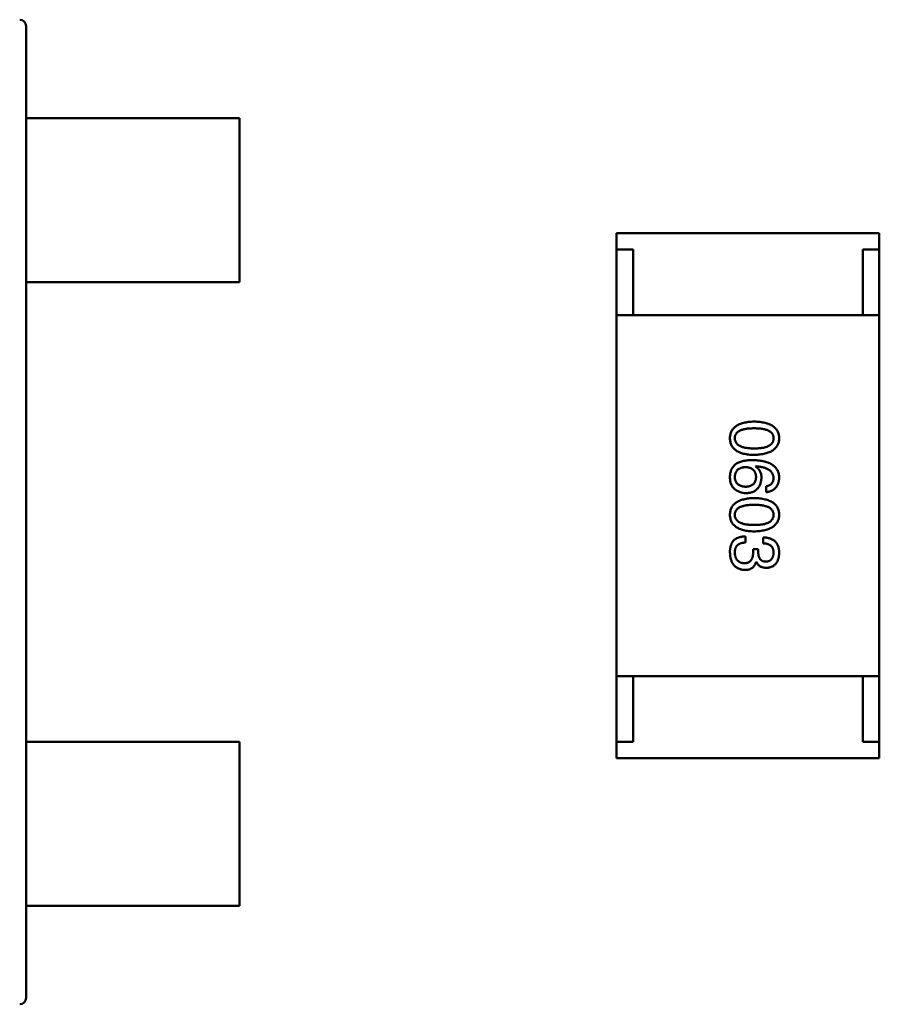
# Model space of a CAD drawing. Header units: millimetres. Extents: x 37 to 347, y 164 to 266.
# Tile 14 of 39: x 307.01 to 309.63, y 203.75 to 206.75. Entities that reach past the tile are written whole.
import ezdxf

# ---------------------------------------------------------------- set-up
doc = ezdxf.new("R2010")
doc.units = ezdxf.units.MM
doc.header["$LTSCALE"] = 0.75
doc.layers.add('Visible', color=7, linetype='Continuous', lineweight=50)

msp = doc.modelspace()

# ---------------------------------------------------------------- linework, layer by layer
at = {"layer": 'Visible'}
for p, q in [((307.0333, 206.7343), (307.0333, 206.7346)), ((307.0333, 206.4543), (307.0333, 206.7343)), ((307.0333, 206.4543), (307.0333, 205.9543)), ((307.0511, 206.4543), (307.0333, 206.4543)), ((307.0511, 206.4543), (307.2294, 206.4543)), ((307.2874, 206.4543), (307.2294, 206.4543)), ((307.3072, 206.4543), (307.2874, 206.4543)), ((307.6833, 206.4543), (307.3072, 206.4543)), ((307.6833, 206.4543), (307.6833, 205.9543)), ((309.6314, 206.104), (308.8314, 206.104)), ((308.8314, 206.054), (308.8314, 206.104)), ((309.6314, 206.054), (309.6314, 206.104)), ((308.8314, 205.854), (308.8314, 206.054)), ((308.8314, 206.054), (308.8814, 206.054)), ((308.8814, 206.054), (308.8814, 205.854)), ((309.5814, 205.854), (309.5814, 206.054)), ((309.5814, 206.054), (309.6314, 206.054)), ((309.6314, 205.854), (309.6314, 206.054)), ((307.0333, 204.5543), (307.0333, 205.9543)), ((307.0511, 205.9543), (307.0333, 205.9543)), ((307.0511, 205.9543), (307.2294, 205.9543)), ((307.2874, 205.9543), (307.2294, 205.9543)), ((307.3072, 205.9543), (307.2874, 205.9543)), ((307.6833, 205.9543), (307.3072, 205.9543)), ((308.8314, 204.754), (308.8314, 205.854)), ((308.8314, 205.854), (309.6314, 205.854)), ((309.5814, 205.854), (308.8814, 205.854)), ((309.6314, 205.854), (309.6314, 204.754)), ((309.2544, 205.3927), (309.2552, 205.3936)), ((309.2872, 205.3329), (309.2872, 205.3149)), ((309.2241, 205.1612), (309.2241, 205.1801)), ((309.2782, 205.1768), (309.2782, 205.1588)), ((309.247, 205.1407), (309.247, 205.1317)), ((309.2626, 205.1407), (309.247, 205.1407)), ((309.2626, 205.1309), (309.2626, 205.1407)), ((309.2561, 205.1022), (309.2569, 205.1022)), ((308.8314, 204.754), (308.8314, 204.554)), ((308.8314, 204.754), (309.6314, 204.754)), ((309.5814, 204.754), (308.8814, 204.754)), ((308.8814, 204.554), (308.8814, 204.754)), ((309.5814, 204.754), (309.5814, 204.554)), ((309.6314, 204.754), (309.6314, 204.554)), ((307.0333, 204.5543), (307.0333, 204.0543)), ((307.0511, 204.5543), (307.0333, 204.5543)), ((307.0511, 204.5543), (307.2294, 204.5543)), ((307.2874, 204.5543), (307.2294, 204.5543)), ((307.3072, 204.5543), (307.2874, 204.5543)), ((307.6833, 204.5543), (307.3072, 204.5543)), ((307.6833, 204.5543), (307.6833, 204.0543)), ((308.8314, 204.554), (308.8814, 204.554)), ((308.8314, 204.554), (308.8314, 204.504)), ((309.5814, 204.554), (309.6314, 204.554)), ((309.6314, 204.554), (309.6314, 204.504)), ((309.6314, 204.504), (308.8314, 204.504)), ((307.0333, 203.7743), (307.0333, 204.0543)), ((307.0511, 204.0543), (307.0333, 204.0543)), ((307.0511, 204.0543), (307.2294, 204.0543)), ((307.2874, 204.0543), (307.2294, 204.0543)), ((307.3072, 204.0543), (307.2874, 204.0543)), ((307.6833, 204.0543), (307.3072, 204.0543)), ((307.0333, 203.774), (307.0333, 203.7743))]:
    msp.add_line(p, q, dxfattribs=at)
at = {"layer": 'Visible', "extrusion": (0, 0, -1)}
for centre, start, end in [((-307.0133, 206.7343), 90.864, 179.136), ((-307.0133, 203.7743), 180.864, 269.136)]:
    msp.add_arc(centre, 0.02, start, end, dxfattribs=at)
at = {"layer": 'Visible'}
msp.add_arc((309.2251, 205.3635), 0.0519, 225.691, 270.7052, dxfattribs=at)
for points, knots in [([(309.2503, 205.5298), (309.2474, 205.5297), (309.2417, 205.5295), (309.2334, 205.5287), (309.2256, 205.5276), (309.2185, 205.5261), (309.2119, 205.5243), (309.2058, 205.522), (309.2003, 205.5194), (309.1954, 205.5164), (309.191, 205.5131), (309.1872, 205.5093), (309.184, 205.5052), (309.1814, 205.5006), (309.1793, 205.4957), (309.1778, 205.4905), (309.1768, 205.4849), (309.1766, 205.481), (309.1766, 205.479)], [0, 0, 0, 0, 0.087693, 0.170223, 0.247496, 0.319826, 0.387768, 0.451403, 0.511459, 0.568358, 0.622671, 0.675251, 0.726739, 0.778422, 0.830759, 0.884394, 0.940865, 1, 1, 1, 1]), ([(309.3266, 205.479), (309.3265, 205.481), (309.3263, 205.4849), (309.3253, 205.4905), (309.3237, 205.4957), (309.3216, 205.5006), (309.3188, 205.5052), (309.3155, 205.5093), (309.3116, 205.5131), (309.3071, 205.5164), (309.302, 205.5194), (309.2963, 205.522), (309.2901, 205.5243), (309.2832, 205.5261), (309.2758, 205.5276), (309.2678, 205.5287), (309.2593, 205.5295), (309.2534, 205.5297), (309.2503, 205.5298)], [0, 0, 0, 0, 0.057911, 0.113262, 0.165956, 0.217443, 0.268511, 0.319665, 0.372, 0.426129, 0.483365, 0.543779, 0.607756, 0.676562, 0.749704, 0.827713, 0.911177, 1, 1, 1, 1]), ([(309.1913, 205.479), (309.1914, 205.4802), (309.1915, 205.4826), (309.1921, 205.4861), (309.1933, 205.4893), (309.195, 205.4923), (309.197, 205.4951), (309.1996, 205.4976), (309.2026, 205.4998), (309.2061, 205.5018), (309.2101, 205.5036), (309.2145, 205.5052), (309.2193, 205.5064), (309.2246, 205.5075), (309.2304, 205.5083), (309.2366, 205.5089), (309.2433, 205.5092), (309.2479, 205.5093), (309.2503, 205.5093)], [0, 0, 0, 0, 0.049766, 0.097012, 0.143225, 0.188786, 0.235079, 0.282962, 0.333687, 0.387747, 0.445963, 0.508657, 0.576545, 0.649868, 0.72822, 0.812712, 0.903543, 1, 1, 1, 1]), ([(309.2503, 205.5093), (309.2527, 205.5093), (309.2573, 205.5092), (309.264, 205.5089), (309.2703, 205.5083), (309.276, 205.5075), (309.2813, 205.5064), (309.2862, 205.5052), (309.2906, 205.5036), (309.2945, 205.5018), (309.298, 205.4998), (309.3011, 205.4976), (309.3036, 205.4951), (309.3057, 205.4923), (309.3074, 205.4893), (309.3085, 205.4861), (309.3092, 205.4826), (309.3093, 205.4802), (309.3093, 205.479)], [0, 0, 0, 0, 0.096452, 0.187278, 0.271765, 0.350519, 0.423437, 0.491321, 0.554011, 0.612224, 0.666281, 0.717003, 0.764884, 0.811423, 0.856783, 0.902993, 0.950236, 1, 1, 1, 1]), ([(309.1766, 205.479), (309.1766, 205.477), (309.1768, 205.4731), (309.1778, 205.4675), (309.1793, 205.4622), (309.1814, 205.4573), (309.184, 205.4528), (309.1872, 205.4487), (309.191, 205.4449), (309.1954, 205.4415), (309.2003, 205.4386), (309.2058, 205.436), (309.2119, 205.4337), (309.2185, 205.4318), (309.2256, 205.4303), (309.2334, 205.4292), (309.2417, 205.4285), (309.2474, 205.4283), (309.2503, 205.4282)], [0, 0, 0, 0, 0.059134, 0.115603, 0.169236, 0.221572, 0.273254, 0.32474, 0.377319, 0.431815, 0.488555, 0.548609, 0.612242, 0.680182, 0.75251, 0.829782, 0.91231, 1, 1, 1, 1]), ([(309.2503, 205.4478), (309.248, 205.4479), (309.2434, 205.4479), (309.2368, 205.4483), (309.2307, 205.4489), (309.2249, 205.4497), (309.2197, 205.4508), (309.2148, 205.4521), (309.2105, 205.4537), (309.2065, 205.4555), (309.203, 205.4576), (309.2, 205.4599), (309.1974, 205.4625), (309.1953, 205.4653), (309.1936, 205.4684), (309.1923, 205.4717), (309.1915, 205.4753), (309.1914, 205.4777), (309.1913, 205.479)], [0, 0, 0, 0, 0.094834, 0.184067, 0.267029, 0.344713, 0.417334, 0.484367, 0.546941, 0.604717, 0.65953, 0.710539, 0.759381, 0.806382, 0.853027, 0.900623, 0.949121, 1, 1, 1, 1]), ([(309.2503, 205.4282), (309.2533, 205.4283), (309.2592, 205.4286), (309.2677, 205.4294), (309.2756, 205.4306), (309.2829, 205.4321), (309.2897, 205.434), (309.2959, 205.4363), (309.3016, 205.439), (309.3067, 205.442), (309.3112, 205.4453), (309.3151, 205.4491), (309.3185, 205.4532), (309.3213, 205.4576), (309.3235, 205.4625), (309.3251, 205.4676), (309.3262, 205.4732), (309.3264, 205.477), (309.3266, 205.479)], [0, 0, 0, 0, 0.088475, 0.171606, 0.249595, 0.322626, 0.391327, 0.455765, 0.516374, 0.573675, 0.628522, 0.681161, 0.732559, 0.783563, 0.83504, 0.887639, 0.942585, 1, 1, 1, 1]), ([(309.3093, 205.479), (309.3093, 205.4777), (309.3092, 205.4753), (309.3085, 205.4717), (309.3074, 205.4684), (309.3057, 205.4653), (309.3036, 205.4625), (309.3011, 205.4599), (309.298, 205.4576), (309.2945, 205.4555), (309.2906, 205.4537), (309.2862, 205.4521), (309.2813, 205.4508), (309.276, 205.4497), (309.2703, 205.4489), (309.264, 205.4483), (309.2573, 205.4479), (309.2527, 205.4479), (309.2503, 205.4478)], [0, 0, 0, 0, 0.050604, 0.098688, 0.145699, 0.191791, 0.238625, 0.286717, 0.337546, 0.391814, 0.449755, 0.512106, 0.579685, 0.652048, 0.730262, 0.814146, 0.904281, 1, 1, 1, 1]), ([(309.247, 205.4124), (309.2444, 205.4124), (309.2392, 205.4123), (309.2317, 205.4118), (309.2247, 205.411), (309.2181, 205.4098), (309.2119, 205.4084), (309.2062, 205.4065), (309.201, 205.4044), (309.1978, 205.4026), (309.1962, 205.4018)], [0, 0, 0, 0, 0.151498, 0.29521, 0.430242, 0.557137, 0.677306, 0.790845, 0.898111, 1, 1, 1, 1]), ([(309.3266, 205.3583), (309.3264, 205.3604), (309.3262, 205.3646), (309.3251, 205.3706), (309.3234, 205.3762), (309.3211, 205.3814), (309.3182, 205.3862), (309.3147, 205.3906), (309.3106, 205.3946), (309.3058, 205.3982), (309.3005, 205.4014), (309.2947, 205.4042), (309.2882, 205.4066), (309.2811, 205.4085), (309.2734, 205.4101), (309.2652, 205.4113), (309.2563, 205.4121), (309.2502, 205.4123), (309.247, 205.4124)], [0, 0, 0, 0, 0.058957, 0.115262, 0.16907, 0.221312, 0.273147, 0.324961, 0.377649, 0.432026, 0.488925, 0.549039, 0.612912, 0.680653, 0.753056, 0.830314, 0.912483, 1, 1, 1, 1]), ([(309.1962, 205.4018), (309.1947, 205.4006), (309.1917, 205.3984), (309.1879, 205.3945), (309.1845, 205.3903), (309.1818, 205.3856), (309.1796, 205.3805), (309.178, 205.3751), (309.1769, 205.3693), (309.1767, 205.3653), (309.1766, 205.3632)], [0, 0, 0, 0, 0.125033, 0.246266, 0.36603, 0.485265, 0.606781, 0.732144, 0.862551, 1, 1, 1, 1]), ([(309.1913, 205.3599), (309.1914, 205.3611), (309.1915, 205.3635), (309.192, 205.3668), (309.1926, 205.37), (309.1936, 205.3729), (309.1948, 205.3757), (309.1963, 205.3782), (309.1979, 205.3805), (309.1999, 205.3825), (309.2021, 205.3844), (309.2045, 205.386), (309.2072, 205.3874), (309.2101, 205.3886), (309.2133, 205.3895), (309.2166, 205.3903), (309.2203, 205.3909), (309.2228, 205.391), (309.2241, 205.3911)], [0, 0, 0, 0, 0.070403, 0.137196, 0.200053, 0.260887, 0.31876, 0.37535, 0.430743, 0.485927, 0.541678, 0.598832, 0.657726, 0.719441, 0.783504, 0.851852, 0.923533, 1, 1, 1, 1]), ([(309.2241, 205.3911), (309.2254, 205.391), (309.2278, 205.3908), (309.2314, 205.3903), (309.2347, 205.3896), (309.2378, 205.3886), (309.2406, 205.3875), (309.2432, 205.3861), (309.2456, 205.3845), (309.2477, 205.3827), (309.2496, 205.3807), (309.2512, 205.3785), (309.2527, 205.3761), (309.2538, 205.3734), (309.2548, 205.3705), (309.2554, 205.3675), (309.2559, 205.3642), (309.256, 205.3619), (309.2561, 205.3608)], [0, 0, 0, 0, 0.076072, 0.148369, 0.216753, 0.281358, 0.342792, 0.401604, 0.458929, 0.514444, 0.569818, 0.625343, 0.681554, 0.739608, 0.800134, 0.863477, 0.929547, 1, 1, 1, 1]), ([(309.2725, 205.3583), (309.2724, 205.3603), (309.2723, 205.3641), (309.2715, 205.3696), (309.27, 205.3746), (309.2681, 205.3792), (309.2655, 205.3833), (309.2624, 205.387), (309.2587, 205.3902), (309.2559, 205.3919), (309.2544, 205.3927)], [0, 0, 0, 0, 0.144617, 0.279572, 0.40596, 0.526097, 0.64389, 0.760003, 0.877724, 1, 1, 1, 1]), ([(309.2552, 205.3936), (309.2574, 205.3934), (309.2615, 205.3931), (309.2674, 205.3923), (309.273, 205.3914), (309.2782, 205.3902), (309.283, 205.3888), (309.2874, 205.3871), (309.2914, 205.3853), (309.295, 205.3832), (309.2982, 205.3809), (309.301, 205.3783), (309.3034, 205.3756), (309.3054, 205.3725), (309.307, 205.3693), (309.3082, 205.3658), (309.3091, 205.3622), (309.3092, 205.3596), (309.3093, 205.3583)], [0, 0, 0, 0, 0.089218, 0.173709, 0.252753, 0.326963, 0.397099, 0.462534, 0.524018, 0.582178, 0.637235, 0.689955, 0.741228, 0.791618, 0.841661, 0.892925, 0.945259, 1, 1, 1, 1]), ([(309.1766, 205.3632), (309.1765, 205.3611), (309.1765, 205.3571), (309.1769, 205.3512), (309.1778, 205.3458), (309.1791, 205.341), (309.1808, 205.3365), (309.1831, 205.3327), (309.1857, 205.3292), (309.1878, 205.3273), (309.1889, 205.3263)], [0, 0, 0, 0, 0.156782, 0.301945, 0.436395, 0.561474, 0.678489, 0.78853, 0.894967, 1, 1, 1, 1]), ([(309.2249, 205.3313), (309.2236, 205.3313), (309.2211, 205.3315), (309.2174, 205.332), (309.214, 205.3327), (309.2109, 205.3336), (309.2079, 205.3347), (309.2052, 205.336), (309.2027, 205.3375), (309.2005, 205.3392), (309.1985, 205.3411), (309.1967, 205.3432), (309.1952, 205.3455), (309.194, 205.348), (309.1929, 205.3507), (309.1921, 205.3536), (309.1916, 205.3567), (309.1914, 205.3589), (309.1913, 205.3599)], [0, 0, 0, 0, 0.078863, 0.153308, 0.223539, 0.289857, 0.35341, 0.413572, 0.471721, 0.528235, 0.584279, 0.638781, 0.69466, 0.751251, 0.809198, 0.869697, 0.933318, 1, 1, 1, 1]), ([(309.2561, 205.3608), (309.256, 205.3596), (309.2559, 205.3574), (309.2554, 205.3543), (309.2548, 205.3513), (309.2539, 205.3485), (309.2527, 205.3459), (309.2514, 205.3435), (309.2497, 205.3414), (309.2479, 205.3394), (309.2458, 205.3377), (309.2435, 205.3361), (309.241, 205.3348), (309.2382, 205.3336), (309.2352, 205.3328), (309.232, 205.332), (309.2285, 205.3315), (309.2261, 205.3313), (309.2249, 205.3313)], [0, 0, 0, 0, 0.069884, 0.136529, 0.199638, 0.259844, 0.317774, 0.374356, 0.430026, 0.485148, 0.5409, 0.597889, 0.657472, 0.718614, 0.783613, 0.85129, 0.923712, 1, 1, 1, 1]), ([(309.2257, 205.3116), (309.2275, 205.3117), (309.2309, 205.3119), (309.2359, 205.3126), (309.2406, 205.3137), (309.2449, 205.315), (309.249, 205.3168), (309.2527, 205.3189), (309.2561, 205.3213), (309.2592, 205.324), (309.262, 205.3272), (309.2645, 205.3306), (309.2666, 205.3344), (309.2684, 205.3385), (309.2699, 205.343), (309.2711, 205.3478), (309.272, 205.3529), (309.2723, 205.3565), (309.2725, 205.3583)], [0, 0, 0, 0, 0.071527, 0.139094, 0.20346, 0.264939, 0.323904, 0.381383, 0.437591, 0.493343, 0.549401, 0.606085, 0.664838, 0.725424, 0.788712, 0.855452, 0.925772, 1, 1, 1, 1]), ([(309.2872, 205.3149), (309.2887, 205.3151), (309.2916, 205.3154), (309.2958, 205.3164), (309.2998, 205.3175), (309.3035, 205.319), (309.3069, 205.3208), (309.3101, 205.3229), (309.3129, 205.3251), (309.3156, 205.3277), (309.3179, 205.3306), (309.3199, 205.3337), (309.3217, 205.3372), (309.3233, 205.3409), (309.3245, 205.3448), (309.3255, 205.3491), (309.3262, 205.3536), (309.3264, 205.3567), (309.3266, 205.3583)], [0, 0, 0, 0, 0.06947, 0.136096, 0.199592, 0.260665, 0.319672, 0.377156, 0.433415, 0.489984, 0.546535, 0.604276, 0.663499, 0.725182, 0.788953, 0.855683, 0.926216, 1, 1, 1, 1]), ([(309.3093, 205.3583), (309.3093, 205.3566), (309.3092, 205.3534), (309.3081, 205.3488), (309.3064, 205.3447), (309.3039, 205.3412), (309.3007, 205.3382), (309.2968, 205.3359), (309.2923, 205.334), (309.289, 205.3333), (309.2872, 205.3329)], [0, 0, 0, 0, 0.136586, 0.261496, 0.378089, 0.490612, 0.605522, 0.725767, 0.8561, 1, 1, 1, 1]), ([(309.2503, 205.2967), (309.2474, 205.2965), (309.2417, 205.2964), (309.2334, 205.2956), (309.2256, 205.2945), (309.2185, 205.293), (309.2119, 205.2911), (309.2058, 205.2889), (309.2003, 205.2863), (309.1954, 205.2832), (309.191, 205.2799), (309.1872, 205.2761), (309.184, 205.272), (309.1814, 205.2675), (309.1793, 205.2626), (309.1778, 205.2573), (309.1768, 205.2517), (309.1766, 205.2478), (309.1766, 205.2458)], [0, 0, 0, 0, 0.087693, 0.170223, 0.247496, 0.319826, 0.387768, 0.451403, 0.511459, 0.568358, 0.622671, 0.675251, 0.726739, 0.778422, 0.830759, 0.884394, 0.940865, 1, 1, 1, 1]), ([(309.3266, 205.2458), (309.3265, 205.2478), (309.3263, 205.2517), (309.3253, 205.2573), (309.3237, 205.2626), (309.3216, 205.2675), (309.3188, 205.272), (309.3155, 205.2761), (309.3116, 205.2799), (309.3071, 205.2833), (309.302, 205.2863), (309.2963, 205.2889), (309.2901, 205.2911), (309.2832, 205.293), (309.2758, 205.2945), (309.2678, 205.2956), (309.2593, 205.2964), (309.2534, 205.2965), (309.2503, 205.2967)], [0, 0, 0, 0, 0.057911, 0.113262, 0.165956, 0.217443, 0.268511, 0.319665, 0.372, 0.426129, 0.483365, 0.543779, 0.607756, 0.676562, 0.749704, 0.827713, 0.911177, 1, 1, 1, 1]), ([(309.1913, 205.2458), (309.1914, 205.2471), (309.1915, 205.2495), (309.1921, 205.2529), (309.1933, 205.2562), (309.195, 205.2592), (309.197, 205.2619), (309.1996, 205.2644), (309.2026, 205.2667), (309.2061, 205.2687), (309.2101, 205.2705), (309.2145, 205.272), (309.2193, 205.2732), (309.2246, 205.2744), (309.2304, 205.2752), (309.2366, 205.2757), (309.2433, 205.2761), (309.2479, 205.2761), (309.2503, 205.2762)], [0, 0, 0, 0, 0.049766, 0.097012, 0.143225, 0.188786, 0.235079, 0.282962, 0.333687, 0.387747, 0.445963, 0.508657, 0.576545, 0.649868, 0.72822, 0.812712, 0.903543, 1, 1, 1, 1]), ([(309.2503, 205.2762), (309.2527, 205.2761), (309.2573, 205.2761), (309.264, 205.2757), (309.2703, 205.2752), (309.276, 205.2744), (309.2813, 205.2732), (309.2862, 205.272), (309.2906, 205.2705), (309.2945, 205.2687), (309.298, 205.2667), (309.3011, 205.2644), (309.3036, 205.2619), (309.3057, 205.2592), (309.3074, 205.2562), (309.3085, 205.2529), (309.3092, 205.2495), (309.3093, 205.2471), (309.3093, 205.2458)], [0, 0, 0, 0, 0.096452, 0.187278, 0.271765, 0.350519, 0.423437, 0.491321, 0.554011, 0.612224, 0.666281, 0.717003, 0.764884, 0.811423, 0.856783, 0.902993, 0.950236, 1, 1, 1, 1]), ([(309.1766, 205.2458), (309.1766, 205.2438), (309.1768, 205.24), (309.1778, 205.2343), (309.1793, 205.2291), (309.1814, 205.2242), (309.184, 205.2197), (309.1872, 205.2155), (309.191, 205.2118), (309.1954, 205.2084), (309.2003, 205.2054), (309.2058, 205.2028), (309.2119, 205.2006), (309.2185, 205.1987), (309.2256, 205.1972), (309.2334, 205.1961), (309.2417, 205.1953), (309.2474, 205.1951), (309.2503, 205.195)], [0, 0, 0, 0, 0.059134, 0.115603, 0.169236, 0.221572, 0.273254, 0.32474, 0.377319, 0.431815, 0.488555, 0.548609, 0.612242, 0.680182, 0.75251, 0.829782, 0.91231, 1, 1, 1, 1]), ([(309.2503, 205.2147), (309.248, 205.2147), (309.2434, 205.2147), (309.2368, 205.2151), (309.2307, 205.2157), (309.2249, 205.2166), (309.2197, 205.2176), (309.2148, 205.219), (309.2105, 205.2205), (309.2065, 205.2224), (309.203, 205.2244), (309.2, 205.2268), (309.1974, 205.2293), (309.1953, 205.2322), (309.1936, 205.2352), (309.1923, 205.2385), (309.1915, 205.2421), (309.1914, 205.2446), (309.1913, 205.2458)], [0, 0, 0, 0, 0.094834, 0.184067, 0.267029, 0.344713, 0.417334, 0.484367, 0.546941, 0.604717, 0.65953, 0.710539, 0.759381, 0.806382, 0.853027, 0.900623, 0.949121, 1, 1, 1, 1]), ([(309.2503, 205.195), (309.2533, 205.1951), (309.2592, 205.1954), (309.2677, 205.1963), (309.2756, 205.1975), (309.2829, 205.199), (309.2897, 205.2009), (309.2959, 205.2032), (309.3016, 205.2058), (309.3067, 205.2088), (309.3112, 205.2122), (309.3151, 205.2159), (309.3185, 205.22), (309.3213, 205.2245), (309.3235, 205.2293), (309.3251, 205.2345), (309.3262, 205.24), (309.3264, 205.2439), (309.3266, 205.2458)], [0, 0, 0, 0, 0.088475, 0.171606, 0.249595, 0.322626, 0.391327, 0.455765, 0.516374, 0.573675, 0.628522, 0.681161, 0.732559, 0.783563, 0.83504, 0.887639, 0.942585, 1, 1, 1, 1]), ([(309.3093, 205.2458), (309.3093, 205.2446), (309.3092, 205.2421), (309.3085, 205.2385), (309.3074, 205.2352), (309.3057, 205.2321), (309.3036, 205.2293), (309.3011, 205.2267), (309.298, 205.2244), (309.2945, 205.2223), (309.2906, 205.2205), (309.2862, 205.219), (309.2813, 205.2176), (309.276, 205.2165), (309.2703, 205.2157), (309.264, 205.2151), (309.2573, 205.2147), (309.2527, 205.2147), (309.2503, 205.2147)], [0, 0, 0, 0, 0.050604, 0.098688, 0.145699, 0.191791, 0.238625, 0.286717, 0.337546, 0.391814, 0.449755, 0.512106, 0.579685, 0.652048, 0.730262, 0.814146, 0.904281, 1, 1, 1, 1]), ([(309.2241, 205.1801), (309.2228, 205.18), (309.2201, 205.1799), (309.2163, 205.1796), (309.2127, 205.1791), (309.2092, 205.1784), (309.2059, 205.1776), (309.2028, 205.1766), (309.1998, 205.1755), (309.1971, 205.1742), (309.1945, 205.1727), (309.1921, 205.1711), (309.1898, 205.1693), (309.1878, 205.1674), (309.1859, 205.1653), (309.1843, 205.163), (309.1827, 205.1605), (309.1819, 205.1588), (309.1815, 205.1579)], [0, 0, 0, 0, 0.078937, 0.154495, 0.226898, 0.296844, 0.363348, 0.427781, 0.48946, 0.549586, 0.607902, 0.664733, 0.720805, 0.776157, 0.831175, 0.886736, 0.943094, 1, 1, 1, 1]), ([(309.3266, 205.1293), (309.3265, 205.1311), (309.3264, 205.1348), (309.3257, 205.1401), (309.3247, 205.1451), (309.3233, 205.1497), (309.3216, 205.154), (309.3195, 205.1579), (309.317, 205.1614), (309.3141, 205.1646), (309.3109, 205.1674), (309.3073, 205.1698), (309.3033, 205.1719), (309.299, 205.1736), (309.2943, 205.175), (309.2893, 205.176), (309.2838, 205.1766), (309.2801, 205.1767), (309.2782, 205.1768)], [0, 0, 0, 0, 0.073232, 0.142595, 0.207997, 0.270074, 0.329156, 0.386529, 0.441846, 0.496976, 0.551877, 0.607941, 0.665637, 0.725446, 0.788542, 0.855101, 0.925196, 1, 1, 1, 1]), ([(309.1815, 205.1579), (309.1811, 205.1571), (309.1803, 205.1553), (309.1793, 205.1525), (309.1784, 205.1495), (309.1778, 205.1462), (309.1772, 205.1427), (309.1768, 205.139), (309.1766, 205.135), (309.1766, 205.1323), (309.1766, 205.1309)], [0, 0, 0, 0, 0.101955, 0.208983, 0.322698, 0.44339, 0.570851, 0.70629, 0.84885, 1, 1, 1, 1]), ([(309.1913, 205.1301), (309.1913, 205.1313), (309.1914, 205.1337), (309.1918, 205.1371), (309.1924, 205.1404), (309.1933, 205.1434), (309.1944, 205.1462), (309.1959, 205.1487), (309.1976, 205.151), (309.1995, 205.1531), (309.2017, 205.1549), (309.2041, 205.1565), (309.2068, 205.1579), (309.2098, 205.159), (309.213, 205.16), (309.2165, 205.1606), (309.2202, 205.1611), (309.2228, 205.1612), (309.2241, 205.1612)], [0, 0, 0, 0, 0.071272, 0.13882, 0.201858, 0.262757, 0.320043, 0.376709, 0.431462, 0.486034, 0.541209, 0.597703, 0.65589, 0.717768, 0.782056, 0.850407, 0.92277, 1, 1, 1, 1]), ([(309.2782, 205.1588), (309.2795, 205.1587), (309.2819, 205.1586), (309.2854, 205.1582), (309.2887, 205.1576), (309.2918, 205.1567), (309.2946, 205.1557), (309.2972, 205.1544), (309.2995, 205.1529), (309.3016, 205.1512), (309.3034, 205.1493), (309.305, 205.1472), (309.3064, 205.1449), (309.3075, 205.1423), (309.3083, 205.1395), (309.3089, 205.1366), (309.3093, 205.1334), (309.3093, 205.1312), (309.3093, 205.1301)], [0, 0, 0, 0, 0.078134, 0.15164, 0.221358, 0.286689, 0.348614, 0.407697, 0.464247, 0.520153, 0.574432, 0.629291, 0.684538, 0.742032, 0.801329, 0.863637, 0.930123, 1, 1, 1, 1]), ([(309.1766, 205.1309), (309.1767, 205.1288), (309.1768, 205.1248), (309.1775, 205.119), (309.1786, 205.1136), (309.18, 205.1086), (309.1816, 205.1039), (309.1837, 205.0996), (309.1861, 205.0957), (309.1888, 205.0921), (309.1918, 205.089), (309.1952, 205.0862), (309.1989, 205.0838), (309.203, 205.0818), (309.2074, 205.0801), (309.2121, 205.0789), (309.2172, 205.078), (309.2207, 205.0777), (309.2225, 205.0776)], [0, 0, 0, 0, 0.078078, 0.151942, 0.221594, 0.28726, 0.350176, 0.409768, 0.467648, 0.523784, 0.578904, 0.634014, 0.689819, 0.746826, 0.805875, 0.867063, 0.931764, 1, 1, 1, 1]), ([(309.22, 205.0981), (309.2189, 205.0982), (309.2168, 205.0984), (309.2137, 205.0989), (309.2108, 205.0997), (309.2081, 205.1007), (309.2056, 205.1019), (309.2032, 205.1033), (309.2012, 205.105), (309.1992, 205.1069), (309.1975, 205.109), (309.1961, 205.1114), (309.1947, 205.1139), (309.1937, 205.1167), (309.1928, 205.1198), (309.1921, 205.123), (309.1916, 205.1265), (309.1914, 205.1289), (309.1913, 205.1301)], [0, 0, 0, 0, 0.068514, 0.133941, 0.195994, 0.255362, 0.312994, 0.369441, 0.424687, 0.480522, 0.537148, 0.594801, 0.654411, 0.716817, 0.781981, 0.850498, 0.923306, 1, 1, 1, 1]), ([(309.247, 205.1317), (309.247, 205.1304), (309.247, 205.1277), (309.2467, 205.1239), (309.2462, 205.1204), (309.2454, 205.1171), (309.2445, 205.114), (309.2433, 205.1112), (309.2419, 205.1087), (309.2403, 205.1065), (309.2385, 205.1045), (309.2365, 205.1028), (309.2343, 205.1013), (309.2318, 205.1001), (309.2292, 205.0992), (309.2263, 205.0986), (309.2232, 205.0982), (309.2211, 205.0981), (309.22, 205.0981)], [0, 0, 0, 0, 0.082495, 0.159728, 0.232496, 0.300725, 0.365163, 0.425859, 0.483728, 0.538892, 0.592921, 0.646195, 0.699968, 0.754746, 0.811387, 0.870806, 0.933482, 1, 1, 1, 1]), ([(309.2864, 205.103), (309.2846, 205.1031), (309.2827, 205.1033), (309.2779, 205.1043), (309.276, 205.1051), (309.2732, 205.1066), (309.271, 205.108), (309.2671, 205.1126), (309.2659, 205.115), (309.263, 205.1222), (309.2627, 205.1284), (309.2626, 205.1309)], [0.000001, 0.000001, 0.000001, 0.000001, 0.000529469, 0.000529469, 0.001127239, 0.001127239, 0.001835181, 0.001835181, 0.002488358, 0.002488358, 0.00458577, 0.00458577, 0.00458577, 0.00458577]), ([(309.3093, 205.1301), (309.3093, 205.129), (309.3092, 205.127), (309.3088, 205.1241), (309.3083, 205.1214), (309.3077, 205.1189), (309.3068, 205.1165), (309.3058, 205.1144), (309.3046, 205.1124), (309.3032, 205.1106), (309.3017, 205.109), (309.3, 205.1076), (309.2982, 205.1063), (309.2961, 205.1053), (309.2939, 205.1044), (309.2916, 205.1038), (309.289, 205.1033), (309.2873, 205.1031), (309.2864, 205.103)], [0, 0, 0, 0, 0.078051, 0.151197, 0.220412, 0.286742, 0.34933, 0.409464, 0.467368, 0.52298, 0.578639, 0.633998, 0.690142, 0.746855, 0.805868, 0.867776, 0.932345, 1, 1, 1, 1]), ([(309.288, 205.0842), (309.2895, 205.0843), (309.2924, 205.0845), (309.2967, 205.0853), (309.3006, 205.0864), (309.3043, 205.0878), (309.3077, 205.0896), (309.3108, 205.0916), (309.3136, 205.094), (309.3162, 205.0967), (309.3185, 205.0996), (309.3204, 205.103), (309.3222, 205.1066), (309.3236, 205.1105), (309.3248, 205.1148), (309.3256, 205.1193), (309.3263, 205.1242), (309.3265, 205.1275), (309.3266, 205.1293)], [0, 0, 0, 0, 0.067521, 0.132139, 0.193339, 0.252064, 0.309083, 0.364848, 0.420021, 0.475612, 0.532002, 0.589602, 0.649896, 0.712634, 0.778603, 0.848416, 0.922155, 1, 1, 1, 1]), ([(309.2225, 205.0776), (309.2235, 205.0776), (309.2256, 205.0777), (309.2287, 205.078), (309.2316, 205.0784), (309.2344, 205.0791), (309.237, 205.08), (309.2395, 205.081), (309.2418, 205.0823), (309.244, 205.0837), (309.246, 205.0854), (309.2479, 205.0872), (309.2496, 205.0892), (309.2513, 205.0914), (309.2527, 205.0939), (309.254, 205.0965), (309.2551, 205.0993), (309.2557, 205.1012), (309.2561, 205.1022)], [0, 0, 0, 0, 0.071215, 0.138707, 0.20396, 0.266995, 0.327734, 0.387609, 0.445602, 0.503345, 0.561136, 0.618597, 0.677672, 0.738255, 0.799989, 0.863961, 0.930555, 1, 1, 1, 1]), ([(309.2569, 205.1022), (309.2576, 205.1008), (309.259, 205.098), (309.2618, 205.0943), (309.265, 205.0911), (309.2687, 205.0885), (309.2729, 205.0866), (309.2775, 205.0852), (309.2826, 205.0843), (309.2862, 205.0842), (309.288, 205.0842)], [0, 0, 0, 0, 0.125227, 0.244792, 0.361427, 0.478215, 0.59667, 0.722058, 0.856314, 1, 1, 1, 1])]:
    msp.add_open_spline(points, degree=3, knots=knots, dxfattribs=at)

doc.saveas('drawing.dxf')
